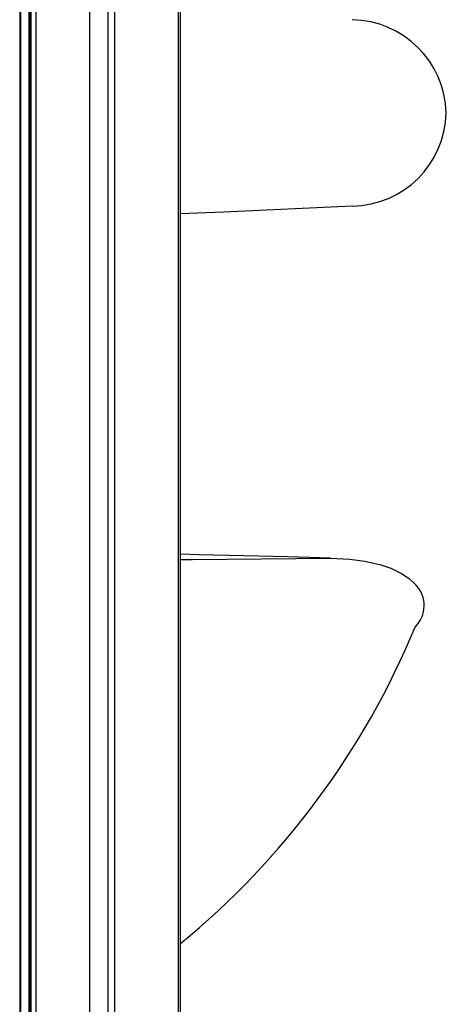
# Model space of a CAD drawing. Header units: millimetres. Extents: x 2845.84 to 2846.96, y 2905.71 to 2908.01.
# Tile 32 of 33: x 2846.5664 to 2846.6544, y 2907.4339 to 2907.6369. Entities that reach past the tile are written whole.
import ezdxf

# ---------------------------------------------------------------- set-up
doc = ezdxf.new("R2010")
doc.units = ezdxf.units.MM
doc.layers.add('SANINDUSA', color=3, linetype='Continuous')

msp = doc.modelspace()

# ---------------------------------------------------------------- linework, layer by layer
at = {"layer": 'SANINDUSA', "linetype": 'Continuous'}
for p, q in [((2846.566402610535, 2907.855976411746), (2846.566402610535, 2905.952696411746)), ((2846.566592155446, 2907.855976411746), (2846.566592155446, 2905.952696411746)), ((2846.568302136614, 2907.855976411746), (2846.568302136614, 2905.952696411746)), ((2846.568472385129, 2907.855976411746), (2846.568472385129, 2905.952696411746)), ((2846.568479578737, 2907.855976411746), (2846.568479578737, 2905.952696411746)), ((2846.568669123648, 2907.855976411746), (2846.568669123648, 2905.952696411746)), ((2846.569718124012, 2907.855976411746), (2846.569718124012, 2905.952696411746)), ((2846.569748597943, 2907.855976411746), (2846.569748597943, 2905.952696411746)), ((2846.580782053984, 2907.855976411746), (2846.580782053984, 2905.952696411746)), ((2846.584563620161, 2907.855976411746), (2846.584563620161, 2905.952696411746)), ((2846.585993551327, 2907.855976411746), (2846.585993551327, 2905.952696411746)), ((2846.599080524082, 2907.856045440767), (2846.599080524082, 2905.952614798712)), ((2846.59957667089, 2905.952696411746), (2846.59957667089, 2907.855976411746)), ((2846.647961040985, 2907.511670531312), (2846.647960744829, 2907.511669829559))]:
    msp.add_line(p, q, dxfattribs=at)
at = {"layer": 'SANINDUSA', "linetype": 'Continuous', "flags": 128}
for points in [[(2846.634969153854, 2907.598461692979), (2846.608527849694, 2907.597239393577), (2846.59957667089, 2907.596875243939)], [(2846.630517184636, 2907.525890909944), (2846.621689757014, 2907.526142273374), (2846.612637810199, 2907.526383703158), (2846.603370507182, 2907.526614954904), (2846.59957667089, 2907.526705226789)], [(2846.59957667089, 2907.525621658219), (2846.60195673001, 2907.525639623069), (2846.630517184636, 2907.525890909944)], [(2846.630517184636, 2907.525890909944), (2846.63446963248, 2907.525703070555), (2846.637602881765, 2907.52529102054), (2846.640674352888, 2907.524590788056), (2846.642990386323, 2907.523801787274), (2846.645190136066, 2907.522739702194), (2846.646748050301, 2907.521698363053), (2846.648118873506, 2907.520416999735)]]:
    msp.add_lwpolyline(points, dxfattribs=at)
at = {"layer": 'SANINDUSA', "linetype": 'Continuous'}
for centre, radius, start, end in [((2846.634677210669, 2907.617176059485), 0.01973157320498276, 1.516393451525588, 89.15358914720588), ((2846.634670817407, 2907.618202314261), 0.01972388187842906, 271.0464395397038, 358.5385921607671), ((2846.643584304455, 2907.516124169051), 0.006244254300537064, 314.5010400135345, 43.43134698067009), ((2846.493567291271, 2907.575579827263), 0.1670982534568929, 309.376494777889, 337.5132621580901)]:
    msp.add_arc(centre, radius, start, end, dxfattribs=at)

doc.saveas('drawing.dxf')
